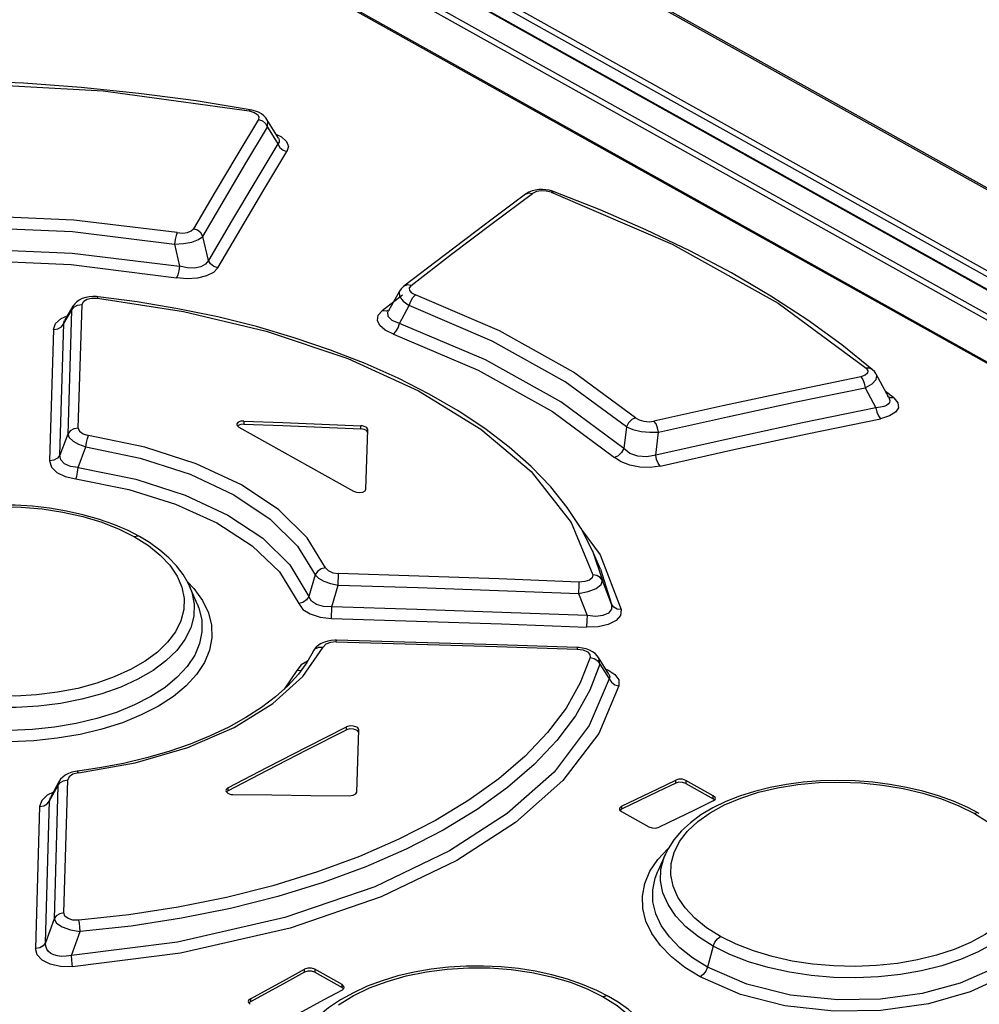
# Model space of a CAD drawing. Extents: x 0 to 420, y 0 to 297.
# Tile 26 of 37: x 352.67 to 358.02, y 138.27 to 143.76. Entities that reach past the tile are written whole.
import ezdxf

# ---------------------------------------------------------------- set-up
doc = ezdxf.new("R2010")
doc.units = 0
doc.header["$LTSCALE"] = 23.1
doc.layers.get('0').update_dxf_attribs({"linetype": 'CONTINUOUS'})

msp = doc.modelspace()

# ---------------------------------------------------------------- linework, layer by layer
at = {"color": 9, "linetype": 'CONTINUOUS'}
for p, q in [((344.824, 150.21), (393.1438, 123.2063)), ((344.2202, 149.9884), (362.3751, 139.8424)), ((344.3188, 150.0063), (362.5921, 139.7943)), ((344.3351, 150.0314), (362.6083, 139.8193)), ((344.0767, 149.9341), (362.0924, 139.8659)), ((344.0606, 149.9091), (362.052, 139.8545)), ((361.7998, 139.7537), (344.115, 149.6369)), ((354.053, 143.1596), (354.1104, 143.0661)), ((355.3042, 142.622), (355.5297, 142.7901)), ((353.7235, 142.4172), (353.6918, 142.5509)), ((353.5342, 142.5076), (353.5623, 142.3843)), ((354.8051, 142.2236), (354.6919, 142.1362)), ((352.9182, 142.0654), (352.9605, 142.1379)), ((352.9605, 142.1379), (352.9401, 141.4485)), ((352.9683, 142.1612), (352.9605, 142.1379)), ((352.9979, 141.4815), (353.0191, 142.171)), ((354.7879, 142.0658), (354.8427, 142.1653)), ((352.902, 142.0932), (352.9369, 142.1074)), ((352.8597, 142.0322), (352.8381, 141.2988)), ((352.8958, 141.3316), (352.9182, 142.0654)), ((357.3828, 141.707), (357.4433, 141.5956)), ((357.5432, 141.6514), (357.4962, 141.6865)), ((357.5246, 141.651), (357.5083, 141.6589)), ((357.5432, 141.6514), (357.5246, 141.651)), ((353.9215, 141.5212), (353.9214, 141.5043)), ((354.5717, 141.4778), (354.5718, 141.4947)), ((356.0527, 141.4891), (356.0375, 141.3675)), ((352.9401, 141.4485), (352.8958, 141.3316)), ((356.216, 141.3314), (356.2313, 141.4598)), ((352.998, 141.2614), (353.0397, 141.3782)), ((355.8632, 140.798), (355.9186, 140.6329)), ((354.3189, 140.6634), (354.2829, 140.5432)), ((354.4462, 140.6068), (354.4482, 140.671)), ((355.9077, 140.6954), (355.9699, 140.5009)), ((354.4106, 140.485), (354.4462, 140.6068)), ((355.7874, 140.6071), (355.7855, 140.5592)), ((355.7879, 140.6237), (355.7874, 140.6071)), ((355.9699, 140.5009), (355.9186, 140.6329)), ((355.7855, 140.5592), (355.8334, 140.4363)), ((354.4087, 140.4209), (354.4106, 140.485)), ((354.436, 140.2898), (354.4363, 140.2987)), ((355.7787, 140.2583), (355.7785, 140.2497)), ((355.9049, 140.1648), (355.9567, 140.0831)), ((354.2155, 140.1304), (354.1448, 140.0262)), ((355.9381, 140.137), (355.949, 140.1335)), ((354.4928, 139.7991), (354.4929, 139.816)), ((352.89, 139.5094), (352.8836, 139.4877)), ((352.9179, 138.7784), (352.9394, 139.52)), ((356.3272, 139.5026), (356.3273, 139.5195)), ((356.3839, 139.5177), (356.3837, 139.5008)), ((352.8385, 139.4037), (352.8836, 139.4877)), ((352.8836, 139.4877), (352.8628, 138.7464)), ((353.8322, 139.4762), (353.8321, 139.4593)), ((352.8156, 138.6123), (352.8385, 139.4037)), ((352.8385, 139.4037), (352.8429, 139.4216)), ((356.5368, 139.4153), (356.5369, 139.4321)), ((352.7827, 139.3714), (352.7606, 138.5804)), ((356.0257, 139.3735), (356.0256, 139.3566)), ((352.8628, 138.7464), (352.8156, 138.6123)), ((352.9598, 138.5416), (353.0089, 138.6753)), ((356.5358, 138.5932), (356.5037, 138.4758)), ((354.259, 138.4479), (354.2591, 138.4648)), ((354.3157, 138.4648), (354.3155, 138.4479)), ((354.4686, 138.3623), (354.4687, 138.3792)), ((353.9574, 138.3005), (353.9573, 138.2837))]:
    msp.add_line(p, q, dxfattribs=at)
at = {"color": 7, "linetype": 'CONTINUOUS'}
for p, q in [((344.8433, 150.2094), (393.1632, 123.2056)), ((344.2282, 149.9882), (362.3912, 139.8378)), ((344.131, 149.6367), (361.8089, 139.7573)), ((353.9651, 143.255), (353.9562, 143.2568)), ((354.114, 143.0975), (354.0493, 143.2029)), ((355.5456, 142.8092), (355.5269, 142.8045)), ((355.6414, 142.8028), (355.6224, 142.8079)), ((355.6495, 142.8), (355.6414, 142.8028)), ((355.0363, 142.445), (354.8123, 142.2725)), ((354.7884, 142.2452), (354.7268, 142.1357)), ((353.1089, 142.2141), (353.0996, 142.215)), ((352.9683, 142.1612), (352.9222, 142.0821)), ((357.515, 141.6516), (357.4445, 141.7819)), ((353.8809, 141.5021), (353.8826, 141.4959)), ((353.8826, 141.4959), (353.8922, 141.4873)), ((353.8888, 141.4971), (353.8854, 141.4932)), ((353.8922, 141.4873), (354.5324, 141.1296)), ((354.606, 141.4662), (354.5998, 141.4706)), ((354.6011, 141.1415), (354.6112, 141.4727)), ((354.6112, 141.4727), (354.6112, 141.4729)), ((355.9077, 140.6954), (355.8631, 140.7981)), ((353.6609, 140.5013), (353.618, 140.6)), ((353.6609, 140.5013), (353.6609, 140.5012)), ((354.4363, 140.2987), (354.4279, 140.2987)), ((354.3071, 140.2364), (354.2726, 140.1755)), ((355.7867, 140.2578), (355.7787, 140.2583)), ((354.2713, 140.1566), (354.2713, 140.1567)), ((355.9546, 140.1103), (355.897, 140.203)), ((354.5556, 139.7935), (354.5494, 139.798)), ((354.5505, 139.4527), (354.5608, 139.7997)), ((354.5608, 139.7997), (354.5608, 139.7999)), ((352.89, 139.5094), (352.8429, 139.4216)), ((356.3837, 139.5008), (356.5368, 139.4153)), ((356.5369, 139.4321), (356.3839, 139.5177)), ((353.8201, 139.4607), (353.8213, 139.4554)), ((353.8213, 139.4554), (353.8314, 139.4455)), ((353.8321, 139.4593), (353.8249, 139.4527)), ((356.5361, 139.4028), (356.5467, 139.4118)), ((356.5434, 139.409), (356.5368, 139.4153)), ((356.5467, 139.4118), (356.5482, 139.4174)), ((356.0136, 139.3587), (356.0148, 139.3536)), ((356.0148, 139.3536), (356.0249, 139.3439)), ((356.0256, 139.3566), (356.0182, 139.3503)), ((356.0249, 139.3439), (356.1779, 139.2583)), ((356.2699, 139.107), (356.2268, 139.0116)), ((356.2699, 139.107), (356.27, 139.107)), ((356.2268, 139.0116), (356.2268, 139.0116)), ((354.4687, 138.3792), (354.3157, 138.4648)), ((354.3155, 138.4479), (354.4686, 138.3623)), ((354.4678, 138.3481), (354.4785, 138.358)), ((354.4753, 138.3558), (354.4686, 138.3623)), ((354.4785, 138.358), (354.48, 138.3639)), ((353.9453, 138.2846), (353.9464, 138.2791)), ((353.9464, 138.2791), (353.9565, 138.2692)), ((353.9573, 138.2837), (353.9496, 138.2765))]:
    msp.add_line(p, q, dxfattribs=at)
at = {"color": 9, "linetype": 'CONTINUOUS'}
for points in [[(351.4307, 143.3881), (352.2626, 143.4113), (353.1374, 143.362), (353.9499, 143.25)], [(353.9562, 143.2568), (353.9548, 143.2565), (353.9497, 143.25)], [(353.9499, 143.25), (353.9776, 143.2421), (353.9964, 143.2307), (354.005, 143.2171), (354.0022, 143.2024)], [(354.0022, 143.2024), (353.8816, 143.0017), (353.761, 142.7988), (353.6402, 142.5935)], [(354.0022, 143.2024), (354.0238, 143.1942), (354.0416, 143.1793), (354.053, 143.1596)], [(354.053, 143.1596), (354.0549, 143.1899), (354.0493, 143.2029)], [(353.6918, 142.5509), (353.8122, 142.7561), (353.9327, 142.959), (354.053, 143.1596)], [(354.0994, 143.1212), (354.1309, 143.1058), (354.1588, 143.0798), (354.169, 143.0519), (354.1611, 143.0233)], [(354.1104, 143.0661), (353.9815, 142.8524), (353.8525, 142.6361), (353.7235, 142.4172)], [(354.114, 143.0975), (354.1153, 143.0953), (354.1183, 143.0855), (354.1169, 143.0758), (354.1104, 143.0661)], [(354.1104, 143.0661), (354.1214, 143.0469), (354.1391, 143.0318), (354.1611, 143.0233)], [(353.7751, 142.3746), (353.9038, 142.5935), (354.0325, 142.8097), (354.1611, 143.0233)], [(355.4896, 142.7858), (355.5083, 142.7929), (355.5297, 142.7901)], [(355.6331, 142.7964), (355.6058, 142.8033), (355.5771, 142.8046), (355.5506, 142.8001), (355.5297, 142.7901)], [(355.6331, 142.7964), (355.6445, 142.8008), (355.6495, 142.8)], [(355.6331, 142.7964), (356.3077, 142.5074), (356.8973, 142.1779), (357.3881, 141.8156)], [(353.5495, 142.5716), (352.9742, 142.642), (352.342, 142.6693), (351.7845, 142.6491)], [(351.7945, 142.5853), (352.3428, 142.6048), (352.9658, 142.5775), (353.5342, 142.5076)], [(353.5495, 142.5716), (353.5437, 142.5552), (353.5382, 142.5326), (353.5342, 142.5076)], [(353.5495, 142.5716), (353.5793, 142.5696), (353.6067, 142.5731), (353.6278, 142.5815), (353.6402, 142.5935)], [(353.6918, 142.5509), (353.6805, 142.5701), (353.6625, 142.5851), (353.6402, 142.5935)], [(354.8526, 142.2772), (355.0785, 142.451), (355.3042, 142.622)], [(353.5342, 142.5076), (353.5847, 142.5103), (353.6314, 142.5193), (353.6685, 142.5334), (353.6918, 142.5509)], [(351.7636, 142.4601), (352.3611, 142.4838), (352.964, 142.4581), (353.5622, 142.3842)], [(351.7744, 142.3965), (352.3642, 142.4193), (352.9583, 142.3934), (353.5462, 142.3204)], [(353.7235, 142.4172), (353.7068, 142.3955), (353.6805, 142.3812), (353.6455, 142.3741), (353.6063, 142.375), (353.5623, 142.3843)], [(353.775, 142.3745), (353.7532, 142.3826), (353.7351, 142.3974), (353.7235, 142.4172)], [(353.5622, 142.3842), (353.5583, 142.3592), (353.5528, 142.3366), (353.5462, 142.3204)], [(353.7751, 142.3746), (353.751, 142.3493), (353.7126, 142.33), (353.6621, 142.3181), (353.6055, 142.3149), (353.5462, 142.3204)], [(354.7884, 142.2452), (354.7859, 142.2392), (354.7881, 142.2151), (354.8078, 142.1894), (354.8427, 142.1653)], [(354.8526, 142.2772), (354.8319, 142.28), (354.8139, 142.2736), (354.8123, 142.2725)], [(354.8526, 142.2772), (354.8426, 142.2642), (354.8436, 142.2499), (354.8557, 142.2363), (354.8768, 142.2253)], [(353.0191, 142.171), (353.0266, 142.188), (353.0456, 142.2001), (353.0726, 142.2064), (353.1046, 142.2061)], [(353.1046, 142.2061), (353.1079, 142.2137), (353.1089, 142.2141)], [(353.1046, 142.2061), (353.5845, 142.1328), (354.0443, 142.0231), (354.5001, 141.8693), (354.8942, 141.6889), (355.2417, 141.4754), (355.5212, 141.2392), (355.7441, 140.9554), (355.865, 140.6635)], [(354.8426, 142.1653), (354.8505, 142.1893), (354.8625, 142.2105), (354.8769, 142.2253)], [(356.1041, 141.5394), (355.7574, 141.7934), (355.3455, 142.0236), (354.8768, 142.2253)], [(352.9605, 142.1379), (352.9736, 142.1557), (352.9942, 142.1675), (353.0191, 142.171)], [(354.7544, 142.0058), (354.7088, 142.0278), (354.6785, 142.054), (354.6652, 142.0826), (354.67, 142.1109), (354.6919, 142.1362)], [(354.7323, 142.141), (354.7133, 142.1336), (354.692, 142.1363)], [(354.7879, 142.0658), (354.7463, 142.0815), (354.7246, 142.1036), (354.7237, 142.1289), (354.7268, 142.1357)], [(356.0527, 141.4891), (355.7108, 141.7394), (355.3045, 141.9664), (354.8426, 142.1653)], [(352.8597, 142.0322), (352.8714, 142.0659), (352.902, 142.0932)], [(352.9182, 142.0654), (352.92, 142.0775), (352.9222, 142.0821)], [(352.8597, 142.0323), (352.8839, 142.0357), (352.9046, 142.0472), (352.9182, 142.0654)], [(354.7543, 142.0058), (354.7682, 142.0203), (354.7801, 142.0415), (354.7879, 142.0658)], [(356.0375, 141.3675), (355.6874, 141.6275), (355.2677, 141.8621), (354.7879, 142.0658)], [(354.7544, 142.0058), (355.2271, 141.8048), (355.6407, 141.5737), (355.9859, 141.3175)], [(357.3881, 141.8156), (357.3981, 141.8014), (357.3961, 141.788), (357.3827, 141.7766), (357.3581, 141.7683)], [(357.4225, 141.8086), (357.4067, 141.8161), (357.388, 141.8157)], [(357.3581, 141.7683), (356.9744, 141.6886), (356.5903, 141.6061), (356.206, 141.5208)], [(357.3581, 141.7683), (357.3694, 141.7532), (357.3782, 141.7317), (357.3828, 141.707)], [(357.3828, 141.707), (357.4214, 141.728), (357.4436, 141.7519), (357.4471, 141.7755), (357.4445, 141.7819)], [(356.2313, 141.4598), (356.6154, 141.545), (356.9993, 141.6274), (357.3828, 141.707)], [(357.515, 141.6516), (357.5174, 141.6464), (357.5199, 141.6353), (357.5182, 141.6252), (357.5124, 141.6163), (357.5023, 141.6086), (357.4877, 141.6023), (357.4681, 141.5978), (357.4433, 141.5956)], [(357.5432, 141.6514), (357.5653, 141.6232), (357.568, 141.5957), (357.5516, 141.5702), (357.5181, 141.5495), (357.468, 141.5343)], [(357.4433, 141.5956), (357.0345, 141.5107), (356.6254, 141.4227), (356.216, 141.3314)], [(357.4433, 141.5956), (357.4477, 141.5715), (357.4564, 141.5499), (357.468, 141.5343)], [(356.1041, 141.5394), (356.0826, 141.5291), (356.0643, 141.5113), (356.0527, 141.4891)], [(356.1041, 141.5394), (356.1241, 141.5275), (356.1503, 141.5199), (356.1789, 141.5177), (356.206, 141.5208)], [(356.2411, 141.2704), (356.6504, 141.3616), (357.0594, 141.4495), (357.468, 141.5343)], [(352.9979, 141.4815), (352.9739, 141.478), (352.9535, 141.4665), (352.9401, 141.4485)], [(352.9979, 141.4815), (353.0046, 141.4643), (353.0258, 141.4496), (353.055, 141.4414)], [(356.0527, 141.4891), (356.0883, 141.4739), (356.1339, 141.4632), (356.1837, 141.4583), (356.2313, 141.4598)], [(356.2313, 141.4598), (356.2265, 141.4837), (356.2177, 141.5052), (356.206, 141.5208)], [(352.9401, 141.4485), (352.9479, 141.4286), (352.9687, 141.4092), (353.0002, 141.3918), (353.0397, 141.3783)], [(353.0397, 141.3782), (353.0433, 141.4024), (353.0486, 141.4247), (353.0549, 141.4414)], [(354.3755, 140.7034), (354.2735, 140.8703), (354.1158, 141.0256), (353.9075, 141.1646), (353.6557, 141.2827), (353.3684, 141.3761), (353.055, 141.4414)], [(353.0397, 141.3782), (353.3424, 141.3149), (353.6208, 141.2245), (353.8653, 141.1098), (354.0675, 140.9748), (354.2204, 140.8243), (354.3189, 140.6634)], [(356.0375, 141.3675), (356.0258, 141.3454), (356.0075, 141.3277), (355.9859, 141.3175)], [(356.216, 141.3314), (356.1658, 141.3216), (356.1159, 141.3251), (356.0716, 141.3408), (356.0375, 141.3675)], [(352.8958, 141.3316), (352.8829, 141.3141), (352.8627, 141.3024), (352.8381, 141.2987)], [(352.998, 141.2614), (352.954, 141.2681), (352.921, 141.2832), (352.9011, 141.3049), (352.8958, 141.3316)], [(356.2411, 141.2704), (356.1856, 141.2629), (356.1278, 141.2644), (356.0722, 141.2748), (356.0238, 141.2929), (355.9859, 141.3175)], [(356.2414, 141.2705), (356.23, 141.2856), (356.2211, 141.307), (356.216, 141.3314)], [(352.8381, 141.2988), (352.8482, 141.2644), (352.8781, 141.235), (352.9244, 141.2123), (352.984, 141.1981)], [(352.9839, 141.1981), (352.9896, 141.2146), (352.9946, 141.2369), (352.998, 141.2614)], [(352.998, 141.2614), (353.3195, 141.1969), (353.5936, 141.1086), (353.8318, 140.9973), (354.0274, 140.8674), (354.1778, 140.7204), (354.2828, 140.5432)], [(352.984, 141.1981), (353.2789, 141.1397), (353.5406, 141.0574), (353.7701, 140.9534), (353.9676, 140.8259), (354.1194, 140.681), (354.2263, 140.5038)], [(351.632, 140.4321), (351.6195, 140.4968), (351.6214, 140.5614), (351.6377, 140.6252), (351.6685, 140.688), (351.7129, 140.7481), (351.7689, 140.8033), (351.8373, 140.8546), (351.9183, 140.9018), (352.0089, 140.943), (352.1071, 140.9774), (352.2129, 141.005), (352.3257, 141.0255), (352.4425, 141.0386), (352.5604, 141.0437), (352.6793, 141.0412), (352.7976, 141.0309), (352.9127, 141.0132), (353.0235, 140.9883), (353.1285, 140.9565), (353.2251, 140.9186), (353.3115, 140.8755)], [(353.3397, 140.8768), (353.3285, 140.8797), (353.3115, 140.8755)], [(353.3115, 140.8755), (353.3887, 140.827), (353.4546, 140.774), (353.5086, 140.7169), (353.5492, 140.6572), (353.5757, 140.5956), (353.5882, 140.5325), (353.5863, 140.4697)], [(355.8062, 140.9104), (355.9062, 140.7756), (356.0235, 140.4697)], [(354.3754, 140.7034), (354.3517, 140.6968), (354.3318, 140.6827), (354.319, 140.6634)], [(354.3755, 140.7034), (354.3897, 140.6872), (354.416, 140.6756), (354.4482, 140.671)], [(354.3189, 140.6634), (354.3367, 140.6449), (354.3658, 140.6284), (354.4035, 140.6153), (354.4462, 140.6068)], [(355.7879, 140.6237), (355.3415, 140.6409), (354.8949, 140.6567), (354.4482, 140.671)], [(355.865, 140.6635), (355.862, 140.6468), (355.8466, 140.6339), (355.8211, 140.6257), (355.7879, 140.6237)], [(355.9186, 140.6329), (355.9067, 140.6493), (355.888, 140.6601), (355.865, 140.6635)], [(353.618, 140.6), (353.6305, 140.5665), (353.6437, 140.5001), (353.6418, 140.4337), (353.6247, 140.368), (353.5926, 140.3039), (353.5465, 140.2422), (353.4869, 140.1843), (353.4145, 140.1304), (353.3299, 140.0812), (353.2345, 140.0375), (353.1299, 140.0002), (353.0179, 139.9699), (352.8997, 139.9469), (352.7769, 139.9315), (352.6517, 139.9241), (352.5263, 139.9249), (352.4022, 139.9338), (352.2806, 139.9507), (352.1633, 139.9756), (352.0525, 140.008), (351.9497, 140.0474), (351.8561, 140.0937)], [(353.6051, 140.6258), (353.6427, 140.5875), (353.6905, 140.5212), (353.7233, 140.4527), (353.7409, 140.3831), (353.7432, 140.3131), (353.7299, 140.2434), (353.701, 140.1747), (353.6573, 140.1083), (353.5996, 140.0452), (353.5284, 139.9861), (353.4443, 139.9315), (353.3489, 139.8824), (353.2437, 139.8394), (353.1297, 139.803), (353.0082, 139.7738), (352.8809, 139.7522), (352.7501, 139.7385), (352.6179, 139.733)], [(354.4462, 140.6068), (354.8927, 140.5924), (355.3391, 140.5765), (355.7855, 140.5592)], [(355.7855, 140.5592), (355.8402, 140.5703), (355.8844, 140.5883), (355.9118, 140.6102), (355.9186, 140.6329)], [(354.2828, 140.5432), (354.27, 140.524), (354.2501, 140.5101), (354.2263, 140.5038)], [(354.4106, 140.485), (354.3641, 140.4868), (354.3256, 140.4981), (354.2979, 140.5174), (354.2829, 140.5432)], [(353.6609, 140.5012), (353.6698, 140.4787), (353.6859, 140.4126), (353.6875, 140.3462), (353.6744, 140.2802), (353.6467, 140.2153), (353.6048, 140.1523), (353.5497, 140.0925), (353.4817, 140.0364), (353.4016, 139.9847), (353.3106, 139.938), (353.2102, 139.8971), (353.1019, 139.8627), (352.9869, 139.8351), (352.8664, 139.8146), (352.7424, 139.8015), (352.6167, 139.7963), (352.491, 139.7989), (352.367, 139.8093), (352.246, 139.8273), (352.1296, 139.853), (352.0192, 139.8859), (351.9165, 139.9259), (351.8229, 139.9723)], [(354.2263, 140.5038), (354.2501, 140.4712), (354.2911, 140.4455), (354.3453, 140.4283), (354.4089, 140.4209)], [(355.8334, 140.4363), (355.3592, 140.4542), (354.885, 140.4705), (354.4106, 140.485)], [(355.9699, 140.5009), (355.9686, 140.472), (355.9522, 140.4508), (355.9217, 140.4368), (355.8816, 140.4319), (355.8334, 140.4363)], [(356.0235, 140.4697), (356.001, 140.4732), (355.9822, 140.484), (355.9699, 140.5009)], [(353.5863, 140.4697), (353.57, 140.4076), (353.5392, 140.3464), (353.4949, 140.2876), (353.4389, 140.2334), (353.3705, 140.1827), (353.2895, 140.1357), (353.199, 140.0944), (353.1007, 140.0594), (352.9949, 140.0308), (352.8821, 140.0089), (352.7653, 139.9943), (352.6474, 139.9874), (352.5285, 139.9882), (352.4102, 139.9967), (352.295, 140.0128), (352.1842, 140.0365), (352.0792, 140.0673), (351.9826, 140.1046), (351.8961, 140.1475)], [(356.0235, 140.4697), (356.0196, 140.4366), (355.9951, 140.4083), (355.9518, 140.3866), (355.8958, 140.3743), (355.8307, 140.3718)], [(355.8334, 140.4363), (355.8324, 140.4117), (355.831, 140.3718)], [(354.4089, 140.4209), (354.8829, 140.4063), (355.3569, 140.3899), (355.8307, 140.3718)], [(354.436, 140.2898), (354.4035, 140.2868), (354.3769, 140.2764), (354.362, 140.261)], [(354.436, 140.2898), (354.8836, 140.2779), (355.3311, 140.2646), (355.7785, 140.2497)], [(352.9987, 139.5598), (353.3155, 139.6164), (353.608, 139.7018), (353.8667, 139.813), (354.0831, 139.9462), (354.2501, 140.0971), (354.362, 140.261)], [(354.3071, 140.2364), (354.319, 140.2511), (354.3385, 140.2602), (354.3621, 140.2611)], [(355.7785, 140.2497), (355.8113, 140.245), (355.8355, 140.2347), (355.8493, 140.2204), (355.8509, 140.2035)], [(355.9049, 140.1648), (355.849, 140.0202), (355.7686, 139.878), (355.6646, 139.7394), (355.5379, 139.6055), (355.3896, 139.4774), (355.2204, 139.3556), (355.0315, 139.241), (354.8244, 139.1344), (354.6008, 139.0366), (354.3623, 138.9486), (354.1104, 138.8708), (353.8466, 138.8039), (353.5732, 138.7486), (353.2932, 138.7056), (353.0089, 138.6753)], [(355.8509, 140.2035), (355.7956, 140.0612), (355.7161, 139.9211), (355.6134, 139.7846), (355.4884, 139.6529), (355.342, 139.5269), (355.1753, 139.4072), (354.9893, 139.2944), (354.7852, 139.1895), (354.565, 139.0934), (354.3305, 139.0069), (354.083, 138.9304), (353.8237, 138.8646), (353.5552, 138.8102)], [(354.2762, 140.1818), (354.2404, 140.1614), (354.2155, 140.1304)], [(355.8509, 140.2035), (355.8738, 140.197), (355.8928, 140.1834), (355.9049, 140.1648)], [(355.9049, 140.1648), (355.8993, 140.199), (355.8971, 140.2029)], [(354.2155, 140.1304), (354.2389, 140.1314), (354.2411, 140.1324)], [(355.949, 140.1335), (355.9882, 140.1085), (356.0094, 140.0784), (356.0108, 140.0451)], [(355.9546, 140.1103), (355.9567, 140.1063), (355.9594, 140.0949), (355.9567, 140.0831)], [(355.9567, 140.0831), (355.8456, 139.8228), (355.6493, 139.5644), (355.3889, 139.3333), (355.0664, 139.1245), (354.65, 138.9249), (354.15, 138.7523), (353.5505, 138.6155), (352.9598, 138.5416)], [(356.0108, 140.0451), (355.8981, 139.7797), (355.6986, 139.5169), (355.4345, 139.2822), (355.1076, 139.0704), (354.6854, 138.868), (354.1783, 138.693), (353.5684, 138.5539), (352.9665, 138.479)], [(355.9567, 140.0831), (355.9687, 140.0648), (355.9875, 140.0513), (356.0107, 140.0448)], [(352.9987, 139.5598), (352.968, 139.5518), (352.9468, 139.5374), (352.9394, 139.52)], [(352.9985, 139.5597), (352.9933, 139.5683), (352.9914, 139.569)], [(352.8836, 139.4877), (352.8961, 139.5045), (352.9156, 139.5159), (352.9394, 139.52)], [(356.3128, 138.9283), (356.3002, 138.9915), (356.3022, 139.0543), (356.3185, 139.116), (356.3492, 139.1766), (356.3937, 139.2345), (356.4506, 139.288), (356.5192, 139.3367), (356.5998, 139.3809), (356.6904, 139.4194), (356.7886, 139.4512), (356.8947, 139.4763), (357.0075, 139.4945), (357.1243, 139.5052), (357.2422, 139.5083), (357.3609, 139.5038), (357.479, 139.4919), (357.5939, 139.4729), (357.7044, 139.4469), (357.8092, 139.4143), (357.9055, 139.3761), (357.992, 139.3328)], [(352.8591, 139.4517), (352.825, 139.4355), (352.7943, 139.406), (352.7827, 139.3714)], [(352.7827, 139.3715), (352.8059, 139.3754), (352.8256, 139.3866), (352.8385, 139.4037)], [(358.019, 139.3337), (358.0085, 139.3365), (357.992, 139.3328)], [(357.992, 139.3328), (358.0691, 139.2845), (358.135, 139.2321), (358.1889, 139.1758), (358.2295, 139.1172), (358.2561, 139.0571), (358.2687, 138.9957), (358.2669, 138.9348)], [(356.2275, 139.0767), (356.2853, 139.1385), (356.2872, 139.14)], [(356.4627, 138.4215), (356.3779, 138.4746), (356.3037, 138.5332), (356.2421, 138.5965), (356.1943, 138.6634), (356.1614, 138.7324), (356.1438, 138.8026), (356.1416, 138.8728), (356.1549, 138.9425), (356.1838, 139.0109), (356.2275, 139.0767)], [(356.5358, 138.5932), (356.4534, 138.6451), (356.384, 138.7012), (356.3275, 138.7613), (356.2845, 138.8248), (356.2563, 138.8904), (356.2431, 138.957), (356.2451, 139.0233), (356.2623, 139.0887), (356.2699, 139.107)], [(358.2952, 139.0647), (358.3497, 139.0074), (358.4097, 138.8893), (358.4224, 138.7731), (358.3815, 138.6422), (358.2871, 138.5236), (358.1472, 138.4214), (357.969, 138.3379), (357.7359, 138.2715), (357.4707, 138.2339), (357.2078, 138.2306), (356.9348, 138.2611), (356.6878, 138.3236), (356.4627, 138.4215)], [(358.2984, 139.0575), (358.3098, 139.0273), (358.3231, 138.9625), (358.3212, 138.898), (358.3042, 138.8344), (358.2723, 138.7725), (358.2262, 138.7132), (358.1667, 138.6576), (358.0942, 138.6062), (358.0096, 138.5595), (357.9142, 138.5183), (357.8097, 138.4835), (357.6977, 138.4556), (357.5795, 138.435), (357.4567, 138.4218), (357.3316, 138.4164), (357.2062, 138.419), (357.0821, 138.4295), (356.9605, 138.4477), (356.8432, 138.4737), (356.7322, 138.5068), (356.6294, 138.5468), (356.5358, 138.5932)], [(356.5037, 138.4758), (356.421, 138.5277), (356.35, 138.5843), (356.2918, 138.6448), (356.247, 138.7083), (356.2165, 138.7738), (356.2004, 138.8404), (356.1989, 138.907), (356.212, 138.9729), (356.2268, 139.0116)], [(358.3426, 138.9558), (358.3582, 138.9116), (358.3668, 138.7969), (358.3198, 138.6691), (358.222, 138.5568), (358.078, 138.4597), (357.912, 138.3873), (357.7012, 138.3302), (357.4679, 138.2979), (357.2299, 138.2935), (356.9672, 138.3207), (356.7229, 138.381), (356.5037, 138.4758)], [(356.5769, 138.6475), (356.4997, 138.6961), (356.4338, 138.7492), (356.3799, 138.8065), (356.3394, 138.8665), (356.3128, 138.9283)], [(358.2669, 138.9348), (358.2507, 138.8747), (358.2201, 138.8157), (358.1758, 138.7593), (358.1197, 138.7072), (358.0511, 138.6588), (357.9701, 138.6145), (357.8795, 138.5756), (357.7811, 138.5431), (357.6753, 138.517), (357.5625, 138.4975), (357.4458, 138.4851), (357.328, 138.4803), (357.2091, 138.4829), (357.0909, 138.493), (356.9757, 138.5105), (356.865, 138.5352), (356.76, 138.5667), (356.6634, 138.6045), (356.5769, 138.6475)], [(353.5552, 138.8102), (353.2801, 138.7678), (353.0014, 138.7379)], [(352.9179, 138.7784), (352.8949, 138.7744), (352.8755, 138.7633), (352.8628, 138.7464)], [(352.8628, 138.7464), (352.8759, 138.7221), (352.9083, 138.7003), (352.9548, 138.6839), (353.0089, 138.6753)], [(353.0014, 138.7379), (352.9678, 138.739), (352.9412, 138.747), (352.9239, 138.7606), (352.9179, 138.7784)], [(353.0089, 138.6753), (353.007, 138.6988), (353.0044, 138.7208), (353.0015, 138.7379)], [(356.5358, 138.5932), (356.5451, 138.6152), (356.5594, 138.6344), (356.5769, 138.6475)], [(352.8156, 138.6123), (352.8033, 138.5959), (352.7841, 138.5846), (352.7606, 138.5804)], [(352.9665, 138.479), (352.8993, 138.48), (352.8419, 138.4925), (352.7969, 138.5153), (352.7694, 138.5453), (352.7606, 138.5804)], [(352.9598, 138.5416), (352.9308, 138.5371), (352.9048, 138.5364), (352.8819, 138.5389), (352.8621, 138.5443), (352.8455, 138.5525), (352.8321, 138.5633), (352.8222, 138.5768), (352.8164, 138.5931), (352.8156, 138.6123)], [(352.9665, 138.479), (352.964, 138.4956), (352.9616, 138.5175), (352.9598, 138.5416)], [(354.449, 138.2666), (354.5301, 138.3164), (354.6207, 138.3602), (354.7191, 138.3971), (354.825, 138.4272), (354.9378, 138.4501), (355.0545, 138.4653), (355.1724, 138.4725), (355.2912, 138.4717), (355.4095, 138.4631), (355.5247, 138.4467), (355.6354, 138.4228), (355.7403, 138.3918), (355.837, 138.3543), (355.9234, 138.3114)], [(356.5037, 138.4758), (356.4945, 138.4538), (356.4802, 138.4347), (356.4627, 138.4215)], [(355.9526, 138.3133), (355.9408, 138.3162), (355.9234, 138.3114)], [(355.9234, 138.3114), (356.0006, 138.2628), (356.0665, 138.2093), (356.1204, 138.1515), (356.161, 138.0907), (356.1876, 138.0278), (356.2001, 137.9631), (356.1981, 137.8984)]]:
    msp.add_lwpolyline(points, dxfattribs=at)
at = {"color": 7, "linetype": 'CONTINUOUS'}
for points in [[(353.9562, 143.2568), (353.6544, 143.306), (353.3359, 143.3483), (353.0151, 143.3811), (352.6929, 143.4041), (352.3704, 143.4172), (352.0486, 143.4203), (351.7286, 143.413)], [(354.0493, 143.2028), (354.0428, 143.212), (354.0317, 143.2237), (354.0182, 143.2339), (354.0026, 143.2425), (353.9848, 143.2496), (353.9651, 143.255)], [(355.5269, 142.8045), (355.5094, 142.7976), (355.4933, 142.7885), (355.4896, 142.7858)], [(355.6224, 142.8079), (355.6033, 142.811), (355.5841, 142.8123), (355.5648, 142.8117), (355.5456, 142.8092)], [(357.4225, 141.8086), (357.2539, 141.9455), (357.0631, 142.0843), (356.8577, 142.2182), (356.6386, 142.3471), (356.4063, 142.4705), (356.1617, 142.588), (355.9056, 142.6993), (355.6495, 142.8)], [(355.4896, 142.7858), (355.2665, 142.6195), (355.0363, 142.445)], [(354.8123, 142.2725), (354.809, 142.2698), (354.7976, 142.2584), (354.7884, 142.2452)], [(353.0996, 142.215), (353.0791, 142.2154), (353.059, 142.2138), (353.0393, 142.2101), (353.0202, 142.2039), (353.0035, 142.1957), (352.9897, 142.186), (352.9783, 142.1751), (352.9693, 142.1628), (352.9684, 142.1613)], [(355.8631, 140.7982), (355.8001, 140.9224), (355.7232, 141.04), (355.6306, 141.1553), (355.5226, 141.2673), (355.4001, 141.3755), (355.264, 141.4793), (355.1148, 141.5782), (354.9534, 141.6718), (354.7807, 141.7597), (354.5973, 141.8416), (354.4041, 141.9171), (354.202, 141.9858), (353.992, 142.0474), (353.7753, 142.1014), (353.5531, 142.1477), (353.3264, 142.1858), (353.1089, 142.2141)], [(357.4445, 141.7819), (357.4423, 141.7856), (357.4342, 141.7969), (357.4241, 141.8073), (357.4226, 141.8086)], [(353.9215, 141.5212), (353.9032, 141.5197), (353.8889, 141.514), (353.8815, 141.5055), (353.8809, 141.5021)], [(353.9214, 141.5043), (353.9032, 141.5028), (353.8888, 141.4971)], [(353.9214, 141.5043), (354.1382, 141.4958), (354.355, 141.487), (354.5717, 141.4778)], [(353.9215, 141.5212), (354.1383, 141.5127), (354.3551, 141.5039), (354.5718, 141.4947)], [(354.5998, 141.4706), (354.5916, 141.4742), (354.582, 141.4767), (354.5717, 141.4778)], [(354.5999, 141.4875), (354.5917, 141.4911), (354.5821, 141.4936), (354.5718, 141.4947)], [(354.6112, 141.4729), (354.61, 141.478), (354.6061, 141.4831), (354.5999, 141.4875)], [(354.6107, 141.4575), (354.6099, 141.4611), (354.606, 141.4662)], [(354.5324, 141.1296), (354.5483, 141.1239), (354.5668, 141.1225), (354.584, 141.1255), (354.5964, 141.1323), (354.6011, 141.1415)], [(353.3397, 140.8768), (353.2753, 140.91), (353.1957, 140.9442), (353.1115, 140.9739), (353.0233, 140.999), (352.9319, 141.0195), (352.8381, 141.0351), (352.7426, 141.0459), (352.646, 141.0518), (352.549, 141.0527), (352.4524, 141.0486), (352.357, 141.0395), (352.2636, 141.0256), (352.1728, 141.0067), (352.0854, 140.9829), (352.0024, 140.9543), (351.9244, 140.9212), (351.8522, 140.8837), (351.7865, 140.8423), (351.7282, 140.7971), (351.6782, 140.7489), (351.6367, 140.6982), (351.6041, 140.6457), (351.5922, 140.6215)], [(353.618, 140.6), (353.6099, 140.6175), (353.5818, 140.6661), (353.5462, 140.7132), (353.5032, 140.7586), (353.4529, 140.8021), (353.3953, 140.8433), (353.3397, 140.8768)], [(354.3697, 140.2887), (354.3523, 140.2811), (354.3367, 140.2714), (354.3236, 140.2599), (354.3134, 140.2473), (354.3071, 140.2364)], [(354.4279, 140.2987), (354.4078, 140.2974), (354.3883, 140.2941), (354.3697, 140.2887)], [(355.7787, 140.2583), (355.3351, 140.2731), (354.8789, 140.2869), (354.4363, 140.2987)], [(355.8971, 140.2029), (355.8899, 140.2129), (355.8785, 140.2244), (355.8644, 140.2348), (355.8476, 140.2436), (355.8285, 140.2505), (355.8079, 140.2553), (355.7867, 140.2578)], [(354.2726, 140.1755), (354.2244, 140.1096), (354.1658, 140.0453), (354.0974, 139.9833), (354.0194, 139.9239), (353.9322, 139.8675), (353.8364, 139.8145), (353.7325, 139.7652), (353.6212, 139.72), (353.503, 139.6794), (353.3787, 139.6435), (353.2494, 139.6127), (353.1159, 139.5873), (352.9826, 139.5677)], [(353.8321, 139.4593), (354.0524, 139.574), (354.2726, 139.6873), (354.4928, 139.7991)], [(353.8322, 139.4762), (354.0525, 139.5909), (354.2727, 139.7041), (354.4929, 139.816)], [(354.5494, 139.798), (354.5316, 139.8039), (354.5109, 139.8043), (354.4928, 139.7991)], [(354.5495, 139.8149), (354.5317, 139.8208), (354.5111, 139.8212), (354.4929, 139.816)], [(354.5608, 139.7999), (354.5596, 139.8052), (354.5557, 139.8104), (354.5495, 139.8149)], [(354.5603, 139.7845), (354.5594, 139.7883), (354.5556, 139.7935)], [(352.9826, 139.5677), (352.9622, 139.563), (352.943, 139.556), (352.9259, 139.5469), (352.9114, 139.5361), (352.8996, 139.5238), (352.8901, 139.5094)], [(356.3272, 139.5026), (356.2267, 139.4542), (356.0256, 139.3566)], [(356.0257, 139.3735), (356.2268, 139.4711), (356.3273, 139.5195)], [(358.019, 139.3337), (357.9547, 139.3669), (357.8755, 139.4013), (357.7918, 139.4313), (357.7043, 139.457), (357.6135, 139.4782), (357.5202, 139.4949), (357.4249, 139.507), (357.3282, 139.5143), (357.2309, 139.5169), (357.1338, 139.5145), (357.038, 139.5072), (356.9444, 139.4951), (356.8536, 139.4782), (356.7665, 139.4565), (356.6836, 139.4302), (356.6058, 139.3993), (356.5336, 139.3641), (356.4678, 139.3248), (356.4094, 139.2817), (356.359, 139.2355), (356.3173, 139.1866), (356.2844, 139.1358), (356.27, 139.107)], [(356.3837, 139.5008), (356.366, 139.5067), (356.3453, 139.5074), (356.3272, 139.5026)], [(356.3838, 139.5177), (356.366, 139.5236), (356.3455, 139.5243), (356.3273, 139.5195)], [(353.8322, 139.4762), (353.8216, 139.4665), (353.8201, 139.4607)], [(353.8314, 139.4455), (353.8395, 139.442), (353.8491, 139.4398), (353.8594, 139.439)], [(353.8594, 139.439), (354.0763, 139.4372), (354.2931, 139.4342), (354.5099, 139.4318)], [(354.5099, 139.4318), (354.5301, 139.4344), (354.5448, 139.442), (354.5505, 139.4527)], [(356.5361, 139.4028), (356.4355, 139.3544), (356.2345, 139.2568)], [(356.5482, 139.4174), (356.547, 139.4225), (356.5369, 139.4321)], [(356.0257, 139.3735), (356.0151, 139.3643), (356.0136, 139.3587)], [(356.1779, 139.2583), (356.1958, 139.2524), (356.2163, 139.2519), (356.2345, 139.2568)], [(353.9574, 138.3005), (354.1585, 138.4103), (354.2591, 138.4648)], [(355.9526, 138.3133), (355.8881, 138.3465), (355.8086, 138.3804), (355.7245, 138.4096), (355.6365, 138.434), (355.545, 138.4536), (355.4507, 138.4683), (355.3543, 138.4779), (355.2568, 138.4824), (355.1587, 138.4818), (355.061, 138.4758), (354.9646, 138.4646), (354.8704, 138.4484), (354.7792, 138.4271), (354.6917, 138.4009), (354.6087, 138.3698), (354.5309, 138.3341), (354.4588, 138.294), (354.3932, 138.2498), (354.3351, 138.2018), (354.2854, 138.1507), (354.2445, 138.0972), (354.2127, 138.0421), (354.2069, 138.0297)], [(354.3155, 138.4479), (354.2978, 138.4536), (354.2771, 138.4536), (354.259, 138.4479)], [(354.3157, 138.4648), (354.2978, 138.4705), (354.2773, 138.4705), (354.2591, 138.4648)], [(354.259, 138.4479), (354.1584, 138.3935), (353.9573, 138.2837)], [(354.4678, 138.3481), (354.3673, 138.2937), (354.1662, 138.1839)], [(354.48, 138.3639), (354.4788, 138.3693), (354.4687, 138.3792)], [(353.9574, 138.3005), (353.9467, 138.2905), (353.9453, 138.2846)], [(356.2299, 138.0359), (356.2207, 138.0556), (356.1924, 138.1042), (356.1568, 138.1512), (356.1141, 138.1964), (356.0643, 138.2396), (356.0074, 138.2803), (355.9526, 138.3133)]]:
    msp.add_lwpolyline(points, dxfattribs=at)

doc.saveas('drawing.dxf')
